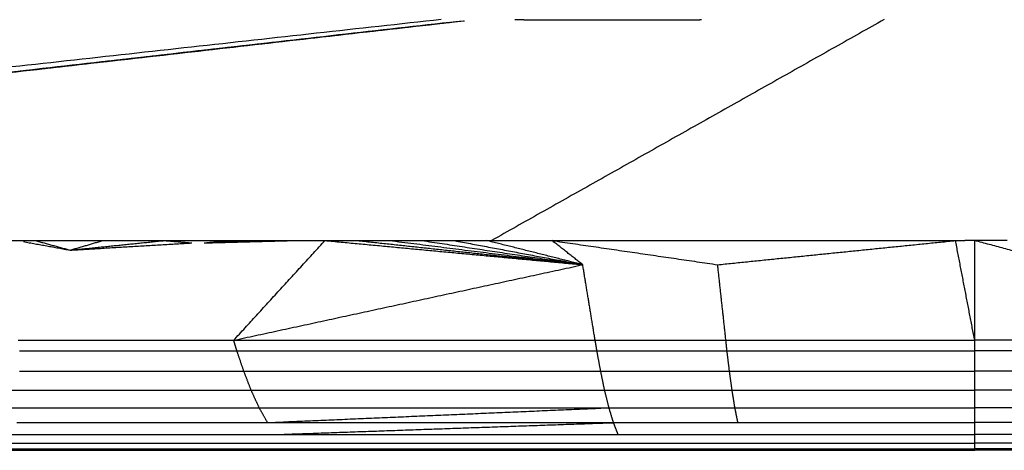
# Model space of a CAD drawing. Header units: millimetres. Extents: x 0 to 78, y 0 to 73.1.
# Tile 4 of 20: x 27.7 to 39.4, y 0 to 5.1. Entities that reach past the tile are written whole.
import ezdxf

# ---------------------------------------------------------------- set-up
doc = ezdxf.new("R2010")
doc.units = ezdxf.units.MM
doc.header["$MEASUREMENT"] = 0
doc.layers.add('Make2D$visible$lines', color=7, linetype='Continuous', true_color=0x000000)

msp = doc.modelspace()

# ---------------------------------------------------------------- linework, layer by layer
at = {"layer": 'Make2D$visible$lines'}
for points in [[(32.665, 5.114), (20.796, 3.802), (8.927, 2.49)], [(32.926, 5.096), (21.531, 3.801), (10.136, 2.506)], [(32.768, 5.08), (21.452, 3.793), (10.136, 2.507)], [(32.927, 5.096), (21.55, 3.801), (10.173, 2.507)], [(32.94, 5.096), (21.557, 3.801), (10.173, 2.506)], [(32.765, 5.08), (21.506, 3.801), (10.247, 2.523)], [(32.942, 5.096), (22.29, 3.883), (11.639, 2.669)], [(37.924, 5.113), (35.593, 3.802), (33.262, 2.49)], [(33.539, 5.112), (33.569, 5.112), (33.6, 5.112)], [(33.6, 5.112), (33.622, 5.112), (33.645, 5.112)], [(33.645, 5.112), (33.657, 5.111), (33.668, 5.111)], [(33.668, 5.111), (33.674, 5.111), (33.68, 5.111)], [(33.68, 5.111), (33.682, 5.111), (33.685, 5.111)], [(33.686, 5.111), (33.689, 5.111), (33.692, 5.111)], [(33.692, 5.111), (33.696, 5.111), (33.701, 5.111)], [(33.701, 5.111), (33.706, 5.111), (33.71, 5.111)], [(33.71, 5.111), (33.72, 5.111), (33.729, 5.111)], [(33.729, 5.111), (33.747, 5.111), (33.766, 5.111)], [(33.766, 5.111), (33.775, 5.111), (33.784, 5.111)], [(33.784, 5.111), (33.811, 5.111), (33.838, 5.111)], [(33.838, 5.111), (33.908, 5.111), (33.978, 5.111)], [(33.978, 5.111), (34.018, 5.111), (34.057, 5.111)], [(34.057, 5.111), (34.082, 5.111), (34.107, 5.111)], [(34.107, 5.111), (34.166, 5.111), (34.225, 5.111)], [(34.225, 5.111), (34.321, 5.111), (34.417, 5.111)], [(34.417, 5.111), (34.439, 5.111), (34.462, 5.111)], [(34.462, 5.111), (34.475, 5.111), (34.489, 5.111)], [(34.489, 5.111), (34.504, 5.111), (34.518, 5.111)], [(34.518, 5.111), (34.525, 5.111), (34.531, 5.111)], [(34.531, 5.111), (34.534, 5.111), (34.537, 5.111)], [(34.537, 5.111), (34.539, 5.111), (34.54, 5.111)], [(34.54, 5.111), (34.542, 5.111), (34.543, 5.111)], [(34.543, 5.111), (34.547, 5.111), (34.551, 5.111)], [(34.551, 5.111), (34.554, 5.111), (34.558, 5.111)], [(34.558, 5.111), (34.566, 5.111), (34.573, 5.111)], [(34.573, 5.111), (34.588, 5.111), (34.603, 5.111)], [(34.603, 5.111), (34.634, 5.111), (34.665, 5.111)], [(34.665, 5.111), (34.727, 5.111), (34.789, 5.111)], [(34.789, 5.111), (34.849, 5.111), (34.909, 5.111)], [(34.909, 5.111), (34.913, 5.111), (34.917, 5.111)], [(34.917, 5.111), (34.983, 5.111), (35.048, 5.111)], [(35.048, 5.111), (35.115, 5.111), (35.181, 5.111)], [(35.181, 5.111), (35.249, 5.111), (35.318, 5.111)], [(35.318, 5.111), (35.387, 5.111), (35.456, 5.111)], [(35.456, 5.111), (35.492, 5.111), (35.527, 5.111)], [(35.527, 5.111), (35.544, 5.111), (35.562, 5.111)], [(35.562, 5.111), (35.571, 5.111), (35.58, 5.111)], [(35.58, 5.111), (35.584, 5.111), (35.589, 5.111)], [(35.589, 5.111), (35.593, 5.111), (35.598, 5.111)], [(35.598, 5.111), (35.599, 5.111), (35.601, 5.111)], [(35.601, 5.111), (35.603, 5.111), (35.605, 5.111)], [(35.605, 5.111), (35.609, 5.111), (35.613, 5.111)], [(35.613, 5.111), (35.622, 5.111), (35.631, 5.111)], [(35.631, 5.111), (35.653, 5.111), (35.675, 5.111)], [(35.675, 5.111), (35.714, 5.112), (35.754, 5.112)], [(27.462, 2.49), (27.653, 2.49), (27.843, 2.49)], [(27.703, 2.477), (27.979, 2.427), (28.256, 2.376)], [(27.843, 2.49), (27.938, 2.49), (28.033, 2.49)], [(27.843, 2.49), (28.05, 2.433), (28.256, 2.376)], [(28.033, 2.49), (28.061, 2.49), (28.09, 2.49)], [(28.09, 2.49), (28.147, 2.49), (28.205, 2.49)], [(28.205, 2.49), (28.215, 2.49), (28.225, 2.49)], [(28.225, 2.49), (28.235, 2.49), (28.244, 2.49)], [(28.244, 2.49), (28.251, 2.49), (28.258, 2.49)], [(28.256, 2.376), (28.816, 2.433), (29.377, 2.49)], [(28.256, 2.376), (28.45, 2.433), (28.644, 2.49)], [(28.256, 2.376), (28.978, 2.419), (29.7, 2.462)], [(28.258, 2.49), (28.432, 2.49), (28.606, 2.49)], [(28.606, 2.49), (28.625, 2.49), (28.644, 2.49)], [(28.644, 2.49), (28.816, 2.49), (28.988, 2.49)], [(28.988, 2.49), (29.179, 2.49), (29.37, 2.49)], [(29.37, 2.49), (29.561, 2.49), (29.752, 2.49)], [(29.377, 2.49), (29.538, 2.476), (29.7, 2.462)], [(29.752, 2.49), (29.943, 2.49), (30.135, 2.49)], [(29.85, 2.462), (29.992, 2.476), (30.135, 2.49)], [(29.85, 2.462), (30.183, 2.476), (30.517, 2.49)], [(29.85, 2.462), (30.375, 2.476), (30.9, 2.49)], [(30.135, 2.49), (30.326, 2.49), (30.517, 2.49)], [(30.199, 1.306), (30.741, 1.898), (31.283, 2.49)], [(30.517, 2.49), (30.709, 2.49), (30.9, 2.49)], [(30.9, 2.49), (31.092, 2.49), (31.283, 2.49)], [(31.283, 2.49), (32.814, 2.346), (34.344, 2.203)], [(31.283, 2.49), (31.475, 2.49), (31.667, 2.49)], [(31.667, 2.49), (31.859, 2.49), (32.051, 2.49)], [(31.667, 2.49), (33.006, 2.346), (34.344, 2.203)], [(32.051, 2.49), (33.197, 2.346), (34.344, 2.203)], [(32.051, 2.49), (32.243, 2.49), (32.435, 2.49)], [(32.435, 2.49), (33.389, 2.346), (34.344, 2.203)], [(32.435, 2.49), (32.627, 2.49), (32.819, 2.49)], [(32.819, 2.49), (33.011, 2.49), (33.203, 2.49)], [(32.822, 2.489), (33.583, 2.346), (34.344, 2.203)], [(33.203, 2.49), (33.396, 2.49), (33.588, 2.49)], [(34.344, 2.203), (33.774, 2.347), (33.203, 2.49)], [(33.588, 2.49), (33.78, 2.49), (33.973, 2.49)], [(33.973, 2.49), (33.977, 2.49), (33.98, 2.49)], [(34.344, 2.203), (34.162, 2.347), (33.98, 2.49)], [(33.98, 2.49), (34.169, 2.49), (34.358, 2.49)], [(33.98, 2.49), (34.964, 2.347), (35.947, 2.203)], [(34.358, 2.49), (34.551, 2.49), (34.744, 2.49)], [(34.744, 2.49), (34.936, 2.49), (35.129, 2.49)], [(35.129, 2.49), (35.322, 2.49), (35.515, 2.49)], [(35.515, 2.49), (35.708, 2.49), (35.901, 2.49)], [(35.901, 2.49), (36.095, 2.49), (36.288, 2.49)], [(35.947, 2.203), (37.359, 2.347), (38.772, 2.49)], [(36.288, 2.49), (36.481, 2.49), (36.675, 2.49)], [(36.675, 2.49), (36.868, 2.49), (37.062, 2.49)], [(37.062, 2.49), (37.255, 2.49), (37.449, 2.49)], [(37.449, 2.49), (37.642, 2.49), (37.836, 2.49)], [(37.836, 2.49), (38.03, 2.49), (38.224, 2.49)], [(38.224, 2.49), (38.404, 2.49), (38.584, 2.49)], [(38.584, 2.49), (38.6, 2.49), (38.615, 2.49)], [(38.615, 2.49), (38.748, 2.49), (38.882, 2.49)], [(39, 1.306), (38.886, 1.898), (38.772, 2.49)], [(39, 2.49), (38.941, 2.49), (38.882, 2.49)], [(39.385, 2.49), (39.193, 2.49), (39, 2.49)], [(40.387, 2.114), (39.693, 2.302), (39, 2.49)], [(39, 1.306), (39, 1.898), (39, 2.49)], [(30.199, 1.306), (32.271, 1.755), (34.344, 2.203)], [(34.492, 1.306), (34.418, 1.755), (34.344, 2.203)], [(36.045, 1.306), (35.996, 1.755), (35.947, 2.203)], [(27.638, 1.306), (27.725, 1.306), (27.812, 1.306)], [(27.812, 1.306), (27.816, 1.306), (27.82, 1.306)], [(27.82, 1.306), (27.9, 1.306), (27.98, 1.306)], [(27.98, 1.306), (28.01, 1.306), (28.04, 1.306)], [(28.04, 1.306), (28.307, 1.306), (28.575, 1.306)], [(28.575, 1.306), (29.314, 1.306), (30.053, 1.306)], [(30.053, 1.306), (30.126, 1.306), (30.199, 1.306)], [(30.199, 1.306), (32.345, 1.306), (34.492, 1.306)], [(30.237, 1.182), (30.218, 1.244), (30.199, 1.306)], [(34.492, 1.306), (35.268, 1.306), (36.045, 1.306)], [(34.513, 1.182), (34.503, 1.244), (34.492, 1.306)], [(36.045, 1.306), (37.522, 1.306), (39, 1.306)], [(36.058, 1.182), (36.051, 1.244), (36.045, 1.306)], [(39, 1.182), (39, 1.244), (39, 1.306)], [(40.395, 1.306), (39.697, 1.306), (39, 1.306)], [(27.657, 1.182), (27.666, 1.182), (27.675, 1.182)], [(27.675, 1.182), (27.762, 1.182), (27.848, 1.182)], [(27.848, 1.182), (27.852, 1.182), (27.856, 1.182)], [(27.856, 1.182), (27.936, 1.182), (28.017, 1.182)], [(28.017, 1.182), (28.047, 1.182), (28.077, 1.182)], [(28.077, 1.182), (28.345, 1.182), (28.613, 1.182)], [(28.613, 1.182), (29.353, 1.182), (30.092, 1.182)], [(30.092, 1.182), (30.165, 1.182), (30.237, 1.182)], [(30.237, 1.182), (32.375, 1.182), (34.513, 1.182)], [(30.319, 0.94), (30.278, 1.061), (30.237, 1.182)], [(34.513, 1.182), (35.286, 1.182), (36.058, 1.182)], [(34.558, 0.94), (34.535, 1.061), (34.513, 1.182)], [(36.058, 1.182), (37.529, 1.182), (39, 1.182)], [(36.087, 0.94), (36.073, 1.061), (36.058, 1.182)], [(40.396, 1.182), (39.698, 1.182), (39, 1.182)], [(39, 0.94), (39, 1.061), (39, 1.182)], [(27.656, 0.94), (27.697, 0.94), (27.738, 0.94)], [(27.738, 0.94), (27.747, 0.94), (27.755, 0.94)], [(27.755, 0.94), (27.841, 0.94), (27.927, 0.94)], [(27.927, 0.94), (27.931, 0.94), (27.935, 0.94)], [(27.935, 0.94), (28.016, 0.94), (28.097, 0.94)], [(28.097, 0.94), (28.127, 0.94), (28.157, 0.94)], [(28.157, 0.94), (28.426, 0.94), (28.695, 0.94)], [(28.695, 0.94), (29.435, 0.94), (30.175, 0.94)], [(30.175, 0.94), (30.247, 0.94), (30.319, 0.94)], [(30.319, 0.94), (32.438, 0.94), (34.558, 0.94)], [(30.407, 0.712), (30.363, 0.826), (30.319, 0.94)], [(34.558, 0.94), (35.323, 0.94), (36.087, 0.94)], [(34.605, 0.712), (34.581, 0.826), (34.558, 0.94)], [(36.087, 0.94), (37.544, 0.94), (39, 0.94)], [(36.119, 0.712), (36.103, 0.826), (36.087, 0.94)], [(40.397, 0.94), (39.698, 0.94), (39, 0.94)], [(39, 0.712), (39, 0.826), (39, 0.94)], [(27.411, 0.712), (27.579, 0.712), (27.746, 0.712)], [(27.747, 0.712), (27.787, 0.712), (27.827, 0.712)], [(27.827, 0.712), (27.836, 0.712), (27.844, 0.712)], [(27.844, 0.712), (27.929, 0.712), (28.014, 0.712)], [(28.015, 0.712), (28.018, 0.712), (28.022, 0.712)], [(28.022, 0.712), (28.104, 0.712), (28.185, 0.712)], [(28.185, 0.712), (28.215, 0.712), (28.245, 0.712)], [(28.245, 0.712), (28.515, 0.712), (28.785, 0.712)], [(28.785, 0.712), (29.525, 0.712), (30.264, 0.712)], [(30.264, 0.712), (30.336, 0.712), (30.407, 0.712)], [(30.407, 0.712), (32.506, 0.712), (34.605, 0.712)], [(30.502, 0.506), (30.454, 0.609), (30.407, 0.711)], [(34.605, 0.712), (35.362, 0.712), (36.119, 0.712)], [(34.656, 0.506), (34.631, 0.609), (34.605, 0.711)], [(36.119, 0.712), (37.559, 0.712), (39, 0.712)], [(36.152, 0.506), (36.135, 0.609), (36.119, 0.711)], [(40.397, 0.712), (39.699, 0.712), (39, 0.712)], [(39, 0.506), (39, 0.609), (39, 0.712)], [(27.514, 0.506), (27.679, 0.506), (27.845, 0.506)], [(27.845, 0.506), (27.885, 0.506), (27.924, 0.506)], [(27.924, 0.506), (27.933, 0.506), (27.941, 0.506)], [(27.941, 0.506), (28.025, 0.506), (28.11, 0.506)], [(28.11, 0.506), (28.114, 0.506), (28.117, 0.506)], [(28.118, 0.506), (28.199, 0.506), (28.281, 0.506)], [(28.281, 0.506), (28.311, 0.506), (28.341, 0.506)], [(28.341, 0.506), (28.612, 0.506), (28.883, 0.506)], [(28.883, 0.506), (29.621, 0.506), (30.36, 0.506)], [(30.36, 0.506), (30.431, 0.506), (30.502, 0.506)], [(30.502, 0.506), (32.579, 0.506), (34.656, 0.506)], [(30.601, 0.329), (30.552, 0.417), (30.502, 0.505)], [(30.602, 0.329), (32.629, 0.417), (34.656, 0.505)], [(34.656, 0.506), (35.404, 0.506), (36.152, 0.506)], [(34.71, 0.329), (34.683, 0.417), (34.656, 0.505)], [(36.152, 0.506), (37.576, 0.506), (39, 0.506)], [(36.187, 0.329), (36.17, 0.417), (36.152, 0.505)], [(40.396, 0.506), (39.698, 0.506), (39, 0.506)], [(39, 0.329), (39, 0.417), (39, 0.506)], [(27.623, 0.329), (27.786, 0.329), (27.95, 0.329)], [(27.95, 0.329), (27.989, 0.329), (28.028, 0.329)], [(28.029, 0.329), (28.037, 0.329), (28.045, 0.329)], [(28.045, 0.329), (28.128, 0.329), (28.212, 0.329)], [(28.212, 0.329), (28.216, 0.329), (28.219, 0.329)], [(28.22, 0.329), (28.302, 0.329), (28.383, 0.329)], [(28.384, 0.329), (28.414, 0.329), (28.444, 0.329)], [(28.444, 0.329), (28.715, 0.329), (28.986, 0.329)], [(28.987, 0.329), (29.724, 0.329), (30.46, 0.329)], [(30.461, 0.329), (30.531, 0.329), (30.601, 0.329)], [(30.602, 0.329), (32.656, 0.329), (34.71, 0.329)], [(30.705, 0.187), (32.707, 0.258), (34.71, 0.328)], [(34.71, 0.329), (35.449, 0.329), (36.187, 0.329)], [(34.765, 0.187), (34.737, 0.258), (34.71, 0.328)], [(36.187, 0.329), (37.594, 0.329), (39, 0.329)], [(40.394, 0.329), (39.697, 0.329), (39, 0.329)], [(39, 0.187), (39, 0.258), (39, 0.329)], [(27.227, 0.187), (27.456, 0.187), (27.684, 0.187)], [(27.684, 0.187), (27.711, 0.187), (27.738, 0.187)], [(27.738, 0.187), (27.899, 0.187), (28.06, 0.187)], [(28.06, 0.187), (28.099, 0.187), (28.137, 0.187)], [(28.137, 0.187), (28.145, 0.187), (28.154, 0.187)], [(28.154, 0.187), (28.236, 0.187), (28.319, 0.187)], [(28.319, 0.187), (28.323, 0.187), (28.326, 0.187)], [(28.326, 0.187), (28.409, 0.187), (28.491, 0.187)], [(28.491, 0.187), (28.521, 0.187), (28.551, 0.187)], [(28.551, 0.187), (28.823, 0.187), (29.094, 0.187)], [(29.094, 0.187), (29.83, 0.187), (30.565, 0.187)], [(30.565, 0.187), (30.635, 0.187), (30.705, 0.187)], [(30.705, 0.187), (32.735, 0.187), (34.765, 0.187)], [(34.765, 0.187), (35.495, 0.187), (36.224, 0.187)], [(36.224, 0.187), (37.612, 0.187), (39, 0.187)], [(40.392, 0.187), (39.696, 0.187), (39, 0.187)], [(39, 0.083), (39, 0.135), (39, 0.187)], [(27.353, 0.083), (27.579, 0.083), (27.804, 0.083)], [(27.423, 0), (27.591, 0), (27.758, 0)], [(27.481, 0.018), (27.703, 0.018), (27.925, 0.018)], [(27.545, 0.003), (27.765, 0.003), (27.986, 0.003)], [(27.758, 0), (27.927, 0), (28.095, 0)], [(27.804, 0.083), (27.83, 0.083), (27.857, 0.083)], [(27.857, 0.083), (28.015, 0.083), (28.174, 0.083)], [(27.925, 0.018), (27.951, 0.018), (27.977, 0.018)], [(27.977, 0.018), (28.133, 0.018), (28.289, 0.018)], [(27.986, 0.003), (28.012, 0.003), (28.037, 0.003)], [(28.037, 0.003), (28.192, 0.003), (28.347, 0.003)], [(28.095, 0), (28.264, 0), (28.433, 0)], [(28.174, 0.083), (28.212, 0.083), (28.25, 0.083)], [(28.25, 0.083), (28.258, 0.083), (28.266, 0.083)], [(28.266, 0.083), (28.347, 0.083), (28.429, 0.083)], [(28.289, 0.018), (28.326, 0.018), (28.364, 0.018)], [(28.347, 0.003), (28.384, 0.003), (28.421, 0.003)], [(28.364, 0.018), (28.372, 0.018), (28.379, 0.018)], [(28.379, 0.018), (28.46, 0.018), (28.541, 0.018)], [(28.421, 0.003), (28.429, 0.003), (28.437, 0.003)], [(28.429, 0.083), (28.433, 0.083), (28.437, 0.083)], [(28.433, 0), (28.469, 0), (28.505, 0)], [(28.437, 0.083), (28.519, 0.083), (28.602, 0.083)], [(28.437, 0.003), (28.517, 0.003), (28.597, 0.003)], [(28.505, 0), (28.506, 0), (28.506, 0)], [(28.506, 0), (28.513, 0), (28.52, 0)], [(28.52, 0), (28.6, 0), (28.68, 0)], [(28.541, 0.018), (28.545, 0.018), (28.548, 0.018)], [(28.548, 0.018), (28.631, 0.018), (28.714, 0.018)], [(28.597, 0.003), (28.601, 0.003), (28.605, 0.003)], [(28.602, 0.083), (28.632, 0.083), (28.662, 0.083)], [(28.605, 0.003), (28.688, 0.003), (28.771, 0.003)], [(28.662, 0.083), (28.934, 0.083), (29.206, 0.083)], [(28.681, 0), (28.684, 0), (28.688, 0)], [(28.688, 0), (28.771, 0), (28.855, 0)], [(28.714, 0.018), (28.744, 0.018), (28.774, 0.018)], [(28.771, 0.003), (28.801, 0.003), (28.831, 0.003)], [(28.774, 0.018), (29.046, 0.018), (29.318, 0.018)], [(28.831, 0.003), (29.103, 0.003), (29.375, 0.003)], [(28.855, 0), (28.885, 0), (28.915, 0)], [(28.915, 0), (29.164, 0), (29.412, 0)], [(29.206, 0.083), (29.939, 0.083), (30.673, 0.083)], [(29.318, 0.018), (30.05, 0.018), (30.781, 0.018)], [(29.375, 0.003), (30.105, 0.003), (30.836, 0.003)], [(29.412, 0), (29.662, 0), (29.912, 0)], [(29.912, 0), (30.163, 0), (30.413, 0)], [(30.413, 0), (30.665, 0), (30.917, 0)], [(30.673, 0.083), (30.742, 0.083), (30.811, 0.083)], [(30.781, 0.018), (30.849, 0.018), (30.918, 0.018)], [(30.811, 0.083), (32.816, 0.083), (34.822, 0.083)], [(30.836, 0.003), (30.904, 0.003), (30.972, 0.003)], [(30.917, 0), (31.168, 0), (31.42, 0)], [(30.919, 0.018), (32.899, 0.018), (34.879, 0.018)], [(30.972, 0.003), (32.94, 0.003), (34.908, 0.003)], [(31.42, 0), (31.671, 0), (31.923, 0)], [(31.923, 0), (32.175, 0), (32.427, 0)], [(32.427, 0), (32.679, 0), (32.931, 0)], [(32.931, 0), (33.184, 0), (33.436, 0)], [(33.436, 0), (33.688, 0), (33.941, 0)], [(33.941, 0), (34.194, 0), (34.446, 0)], [(34.446, 0), (34.699, 0), (34.952, 0)], [(34.822, 0.083), (35.542, 0.083), (36.261, 0.083)], [(34.88, 0.018), (35.589, 0.018), (36.298, 0.018)], [(34.908, 0.003), (35.613, 0.003), (36.317, 0.003)], [(34.952, 0), (35.204, 0), (35.457, 0)], [(35.457, 0), (35.71, 0), (35.963, 0)], [(35.963, 0), (36.216, 0), (36.469, 0)], [(36.261, 0.083), (37.631, 0.083), (39, 0.083)], [(36.299, 0.018), (37.649, 0.018), (39, 0.018)], [(36.317, 0.003), (37.659, 0.003), (39, 0.003)], [(36.469, 0), (36.722, 0), (36.975, 0)], [(36.975, 0), (37.228, 0), (37.481, 0)], [(37.481, 0), (37.734, 0), (37.987, 0)], [(37.987, 0), (38.24, 0), (38.494, 0)], [(38.494, 0), (38.747, 0), (39, 0)], [(40.389, 0.083), (39.694, 0.083), (39, 0.083)], [(39, 0.018), (39, 0.051), (39, 0.083)], [(40.386, 0.018), (39.693, 0.018), (39, 0.018)], [(39, 0.003), (39, 0.011), (39, 0.018)], [(39, 0), (39, 0.002), (39, 0.003)], [(40.384, 0.003), (39.692, 0.003), (39, 0.003)], [(39.331, 0), (39.165, 0), (39, 0)], [(39.662, 0), (39.496, 0), (39.331, 0)]]:
    msp.add_open_spline(points, degree=2, dxfattribs=at)

doc.saveas('drawing.dxf')
